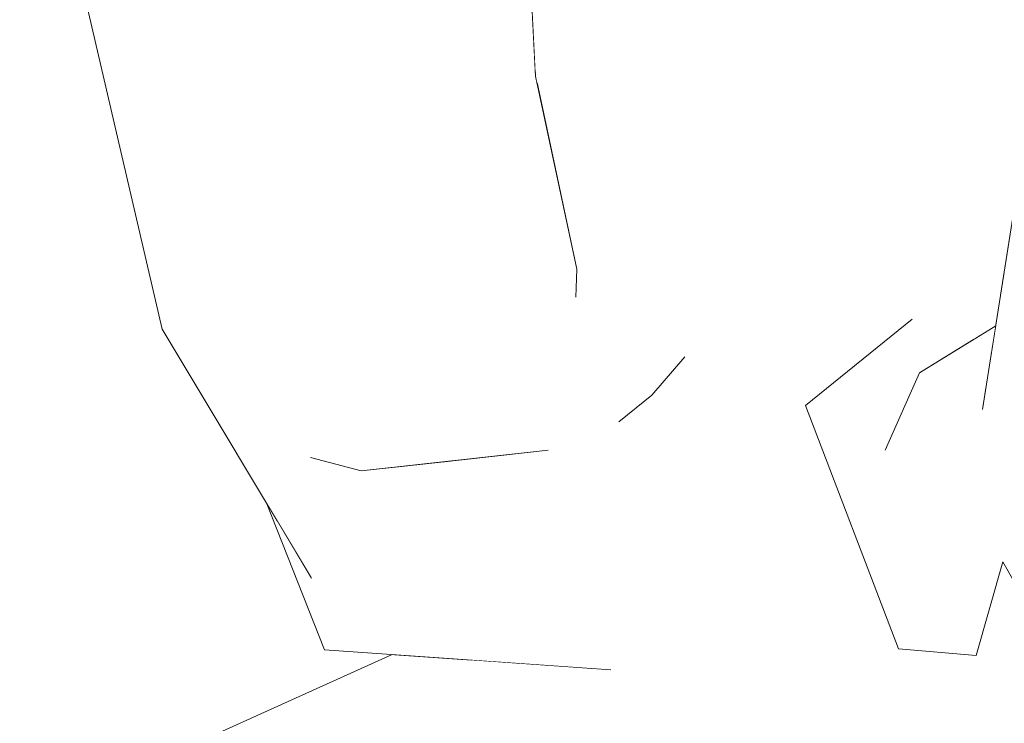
# Model space of a CAD drawing. Header units: millimetres. Extents: x 0 to 650, y -1 to 707.
# Tile 147 of 256: x 499.255 to 500.136, y 355.387 to 356.016. Entities that reach past the tile are written whole.
import ezdxf
from ezdxf.xclip import XClip

# ---------------------------------------------------------------- set-up
doc = ezdxf.new("R2010")
doc.units = ezdxf.units.MM
doc.header["$MEASUREMENT"] = 0
doc.header["$XCLIPFRAME"] = 0
doc.linetypes.add('Wipeout_Contour', pattern=[1000, 0, -1000])
doc.layers.add('Interior - Mobiliário .ARQ', color=7, linetype='Continuous')

# ---------------------------------------------------------------- blocks, each defined once
blk = doc.blocks.new('Desenho_2_2', base_point=(960.5741, 336.178))
at = {"color": 254, "linetype": 'Wipeout_Contour', "lineweight": 0, "ltscale": 2453.955329}
blk.add_wipeout([(499.71615, 355.97008), (499.71763, 355.95933), (499.80711, 355.97384), (499.80353, 356.25467)], dxfattribs=at).dxf.layer = 'Interior - Mobiliário .ARQ'
at = {"color": 254, "linetype": 'Wipeout_Contour', "lineweight": 0, "ltscale": 1840.988578}
blk.add_wipeout([(499.83009, 355.79205), (499.82035, 355.68014), (499.87977, 355.83281)], dxfattribs=at).dxf.layer = 'Interior - Mobiliário .ARQ'
at = {"color": 254, "linetype": 'Wipeout_Contour', "lineweight": 0, "ltscale": 1839.128358}
blk.add_wipeout([(499.5153, 355.6242), (499.56074, 355.61243), (499.55436, 355.6986)], dxfattribs=at).dxf.layer = 'Interior - Mobiliário .ARQ'
at = {"color": 254, "linetype": 'Wipeout_Contour', "lineweight": 0, "ltscale": 1841.200825}
blk.add_wipeout([(500.15606, 355.62178), (500.13285, 355.61497), (500.17233, 355.54793)], dxfattribs=at).dxf.layer = 'Interior - Mobiliário .ARQ'
at = {"color": 254, "linetype": 'Wipeout_Contour', "lineweight": 0, "ltscale": 1839.159445}
blk.add_wipeout([(499.5522, 355.52819), (499.72047, 355.52217), (499.70819, 355.59892)], dxfattribs=at).dxf.layer = 'Interior - Mobiliário .ARQ'
at = {"color": 254, "linetype": 'Wipeout_Contour', "lineweight": 0, "ltscale": 1839.777765}
blk.add_wipeout([(499.72901, 355.50983), (499.81348, 355.43822), (499.79516, 355.56128)], dxfattribs=at).dxf.layer = 'Interior - Mobiliário .ARQ'
at = {"color": 254, "linetype": 'Wipeout_Contour', "lineweight": 0, "ltscale": 1839.009974}
blk.add_wipeout([(499.52772, 355.45247), (499.53321, 355.46846), (499.5162, 355.51645)], dxfattribs=at).dxf.layer = 'Interior - Mobiliário .ARQ'
at = {"color": 254, "linetype": 'Wipeout_Contour', "lineweight": 0, "ltscale": 2455.963813}
blk.add_wipeout([(499.70177, 356.26212), (499.71615, 355.97008), (499.80353, 356.25467), (499.70246, 356.26428)], dxfattribs=at).dxf.layer = 'Interior - Mobiliário .ARQ'
at = {"color": 254, "linetype": 'Wipeout_Contour', "lineweight": 0, "ltscale": 1839.888952}
blk.add_wipeout([(499.43692, 355.81662), (499.39593, 355.78403), (499.5153, 355.6242)], dxfattribs=at).dxf.layer = 'Interior - Mobiliário .ARQ'
at = {"color": 254, "linetype": 'Wipeout_Contour', "lineweight": 0, "ltscale": 2454.325742}
blk.add_wipeout([(499.79109, 355.6561), (499.79516, 355.56128), (499.84992, 355.71436), (499.82035, 355.68014)], dxfattribs=at).dxf.layer = 'Interior - Mobiliário .ARQ'
at = {"color": 254, "linetype": 'Wipeout_Contour', "lineweight": 0, "ltscale": 1840.604939}
blk.add_wipeout([(500.11027, 355.44731), (500.13435, 355.53117), (500.05981, 355.70006)], dxfattribs=at).dxf.layer = 'Interior - Mobiliário .ARQ'
at = {"color": 254, "linetype": 'Wipeout_Contour', "lineweight": 0, "ltscale": 1840.303298}
blk.add_wipeout([(499.70819, 355.59892), (499.55059, 355.6052), (499.5522, 355.52819)], dxfattribs=at).dxf.layer = 'Interior - Mobiliário .ARQ'
at = {"color": 254, "linetype": 'Wipeout_Contour', "lineweight": 0, "ltscale": 1839.809456}
blk.add_wipeout([(499.47559, 355.58429), (499.52772, 355.45247), (499.48482, 355.56886)], dxfattribs=at).dxf.layer = 'Interior - Mobiliário .ARQ'
at = {"color": 254, "linetype": 'Wipeout_Contour', "lineweight": 0, "ltscale": 1840.004794}
blk.add_wipeout([(499.72901, 355.50983), (499.70734, 355.46455), (499.81049, 355.43486)], dxfattribs=at).dxf.layer = 'Interior - Mobiliário .ARQ'
at = {"color": 254, "linetype": 'Wipeout_Contour', "lineweight": 0, "ltscale": 1841.333415}
blk.add_wipeout([(499.80353, 356.25467), (499.80711, 355.97384), (499.86294, 356.0539)], dxfattribs=at).dxf.layer = 'Interior - Mobiliário .ARQ'
at = {"color": 254, "linetype": 'Wipeout_Contour', "lineweight": 0, "ltscale": 1840.527814}
blk.add_wipeout([(499.60228, 356.24625), (499.63452, 355.94568), (499.7164, 355.96512)], dxfattribs=at).dxf.layer = 'Interior - Mobiliário .ARQ'
at = {"color": 254, "linetype": 'Wipeout_Contour', "lineweight": 0, "ltscale": 1839.974968}
blk.add_wipeout([(499.43692, 355.81662), (499.55436, 355.6986), (499.47476, 355.8963)], dxfattribs=at).dxf.layer = 'Interior - Mobiliário .ARQ'
at = {"color": 254, "linetype": 'Wipeout_Contour', "lineweight": 0, "ltscale": 1841.049668}
blk.add_wipeout([(500.05981, 355.70006), (500.02913, 355.63103), (500.11027, 355.44731)], dxfattribs=at).dxf.layer = 'Interior - Mobiliário .ARQ'
at = {"color": 254, "linetype": 'Wipeout_Contour', "lineweight": 0, "ltscale": 1839.158458}
blk.add_wipeout([(499.5162, 355.51645), (499.48482, 355.56886), (499.52772, 355.45247)], dxfattribs=at).dxf.layer = 'Interior - Mobiliário .ARQ'
at = {"color": 254, "linetype": 'Wipeout_Contour', "lineweight": 0, "ltscale": 1841.348266}
blk.add_wipeout([(500.18527, 355.53213), (500.13435, 355.53117), (500.31652, 355.20712)], dxfattribs=at).dxf.layer = 'Interior - Mobiliário .ARQ'
at = {"color": 254, "linetype": 'Wipeout_Contour', "lineweight": 0, "ltscale": 1840.79816}
blk.add_wipeout([(499.7164, 355.96512), (499.70177, 356.26212), (499.60228, 356.24625)], dxfattribs=at).dxf.layer = 'Interior - Mobiliário .ARQ'
at = {"color": 254, "linetype": 'Wipeout_Contour', "lineweight": 0, "ltscale": 1839.446957}
blk.add_wipeout([(499.55436, 355.6986), (499.43692, 355.81662), (499.5153, 355.6242)], dxfattribs=at).dxf.layer = 'Interior - Mobiliário .ARQ'
at = {"color": 254, "linetype": 'Wipeout_Contour', "lineweight": 0, "ltscale": 3068.150507}
blk.add_wipeout([(500.05981, 355.70006), (500.13435, 355.53117), (500.12313, 355.64477), (500.11614, 355.66734), (500.11906, 355.686)], dxfattribs=at).dxf.layer = 'Interior - Mobiliário .ARQ'
at = {"color": 254, "linetype": 'Wipeout_Contour', "lineweight": 0, "ltscale": 2452.250439}
blk.add_wipeout([(499.70734, 355.46455), (499.52772, 355.45247), (499.78386, 355.43444), (499.81049, 355.43486)], dxfattribs=at).dxf.layer = 'Interior - Mobiliário .ARQ'
at = {"color": 254, "linetype": 'Wipeout_Contour', "lineweight": 0, "ltscale": 1841.043317}
blk.add_wipeout([(499.63452, 355.94568), (499.60228, 356.24625), (499.58268, 356.24476)], dxfattribs=at).dxf.layer = 'Interior - Mobiliário .ARQ'
at = {"color": 254, "linetype": 'Wipeout_Contour', "lineweight": 0, "ltscale": 1840.140053}
blk.add_wipeout([(499.61869, 355.9369), (499.47476, 355.8963), (499.55436, 355.6986)], dxfattribs=at).dxf.layer = 'Interior - Mobiliário .ARQ'
at = {"color": 254, "linetype": 'Wipeout_Contour', "lineweight": 0, "ltscale": 1840.734224}
blk.add_wipeout([(500.05981, 355.70006), (500.12417, 355.71851), (500.12788, 355.74214)], dxfattribs=at).dxf.layer = 'Interior - Mobiliário .ARQ'
at = {"color": 254, "linetype": 'Wipeout_Contour', "lineweight": 0, "ltscale": 1840.314}
blk.add_wipeout([(499.95777, 355.67069), (500.04106, 355.45343), (500.11027, 355.44731)], dxfattribs=at).dxf.layer = 'Interior - Mobiliário .ARQ'
at = {"color": 254, "linetype": 'Wipeout_Contour', "lineweight": 0, "ltscale": 3068.267975}
blk.add_wipeout([(500.13285, 355.61497), (500.12313, 355.64477), (500.13435, 355.53117), (500.18527, 355.53213), (500.17233, 355.54793)], dxfattribs=at).dxf.layer = 'Interior - Mobiliário .ARQ'
at = {"color": 254, "linetype": 'Wipeout_Contour', "lineweight": 0, "ltscale": 1839.95619}
blk.add_wipeout([(499.70734, 355.46455), (499.53321, 355.46846), (499.52772, 355.45247)], dxfattribs=at).dxf.layer = 'Interior - Mobiliário .ARQ'
at = {"color": 254, "linetype": 'Wipeout_Contour', "lineweight": 0, "ltscale": 1839.656727}
blk.add_wipeout([(499.47476, 355.8963), (499.37528, 356.01568), (499.43692, 355.81662)], dxfattribs=at).dxf.layer = 'Interior - Mobiliário .ARQ'
at = {"color": 254, "linetype": 'Wipeout_Contour', "lineweight": 0, "ltscale": 1840.07277}
blk.add_wipeout([(499.55436, 355.6986), (499.73466, 355.75073), (499.61869, 355.9369)], dxfattribs=at).dxf.layer = 'Interior - Mobiliário .ARQ'
at = {"color": 254, "linetype": 'Wipeout_Contour', "lineweight": 0, "ltscale": 1839.002354}
blk.add_wipeout([(499.5153, 355.6242), (499.39593, 355.78403), (499.5162, 355.51645)], dxfattribs=at).dxf.layer = 'Interior - Mobiliário .ARQ'
at = {"color": 254, "linetype": 'Wipeout_Contour', "lineweight": 0, "ltscale": 1840.651306}
blk.add_wipeout([(500.05981, 355.70006), (500.1185, 355.69169), (500.12417, 355.71851)], dxfattribs=at).dxf.layer = 'Interior - Mobiliário .ARQ'
at = {"color": 254, "linetype": 'Wipeout_Contour', "lineweight": 0, "ltscale": 1840.931677}
blk.add_wipeout([(500.11027, 355.44731), (500.02913, 355.63103), (499.95777, 355.67069)], dxfattribs=at).dxf.layer = 'Interior - Mobiliário .ARQ'
at = {"color": 254, "linetype": 'Wipeout_Contour', "lineweight": 0, "ltscale": 2451.850372}
blk.add_wipeout([(499.33524, 355.3341), (499.68721, 355.31731), (499.65929, 355.44321), (499.58832, 355.4482)], dxfattribs=at).dxf.layer = 'Interior - Mobiliário .ARQ'
at = {"layer": 'Interior - Mobiliário .ARQ', "color": 7, "linetype": 'Continuous', "lineweight": 0}
blk.add_line((499.33524, 355.3341), (499.58832, 355.4482), dxfattribs=at)
at = {"color": 254, "linetype": 'Wipeout_Contour', "lineweight": 0, "ltscale": 1839.689718}
blk.add_wipeout([(499.61869, 355.9369), (499.73466, 355.75073), (499.73404, 355.7743)], dxfattribs=at).dxf.layer = 'Interior - Mobiliário .ARQ'
at = {"color": 254, "linetype": 'Wipeout_Contour', "lineweight": 0, "ltscale": 1839.939071}
blk.add_wipeout([(499.39593, 355.78403), (499.38287, 355.73917), (499.5162, 355.51645)], dxfattribs=at).dxf.layer = 'Interior - Mobiliário .ARQ'
at = {"color": 254, "linetype": 'Wipeout_Contour', "lineweight": 0, "ltscale": 3068.795834}
blk.add_wipeout([(500.06921, 355.74957), (500.02913, 355.63103), (500.05981, 355.70006), (500.10838, 355.73008), (500.09004, 355.74909)], dxfattribs=at).dxf.layer = 'Interior - Mobiliário .ARQ'
at = {"color": 254, "linetype": 'Wipeout_Contour', "lineweight": 0, "ltscale": 1840.34764}
blk.add_wipeout([(499.72954, 355.72697), (499.5879, 355.68496), (499.59261, 355.62646)], dxfattribs=at).dxf.layer = 'Interior - Mobiliário .ARQ'
at = {"color": 254, "linetype": 'Wipeout_Contour', "lineweight": 0, "ltscale": 1840.233693}
blk.add_wipeout([(500.31652, 355.20712), (500.11027, 355.44731), (500.29753, 355.04279)], dxfattribs=at).dxf.layer = 'Interior - Mobiliário .ARQ'
at = {"color": 254, "linetype": 'Wipeout_Contour', "lineweight": 0, "ltscale": 1839.079142}
blk.add_wipeout([(499.25537, 356.28648), (499.38287, 355.73917), (499.39593, 355.78403)], dxfattribs=at).dxf.layer = 'Interior - Mobiliário .ARQ'
at = {"color": 254, "linetype": 'Wipeout_Contour', "lineweight": 0, "ltscale": 1839.906061}
blk.add_wipeout([(499.58269, 356.24476), (499.47476, 355.8963), (499.61869, 355.93691)], dxfattribs=at).dxf.layer = 'Interior - Mobiliário .ARQ'
at = {"color": 254, "linetype": 'Wipeout_Contour', "lineweight": 0, "ltscale": 1839.914101}
blk.add_wipeout([(499.73466, 355.75073), (499.75267, 355.76773), (499.75332, 355.79255)], dxfattribs=at).dxf.layer = 'Interior - Mobiliário .ARQ'
at = {"color": 254, "linetype": 'Wipeout_Contour', "lineweight": 0, "ltscale": 2454.55037}
blk.add_wipeout([(500.13211, 355.76907), (500.09004, 355.74909), (500.10838, 355.73008), (500.12788, 355.74214)], dxfattribs=at).dxf.layer = 'Interior - Mobiliário .ARQ'
at = {"color": 254, "linetype": 'Wipeout_Contour', "lineweight": 0, "ltscale": 2454.304847}
blk.add_wipeout([(499.95777, 355.67069), (500.02913, 355.63103), (500.06921, 355.74957), (500.05746, 355.74878)], dxfattribs=at).dxf.layer = 'Interior - Mobiliário .ARQ'
at = {"color": 254, "linetype": 'Wipeout_Contour', "lineweight": 0, "ltscale": 1839.426542}
blk.add_wipeout([(499.59261, 355.62646), (499.72353, 355.64089), (499.72954, 355.72697)], dxfattribs=at).dxf.layer = 'Interior - Mobiliário .ARQ'
at = {"color": 254, "linetype": 'Wipeout_Contour', "lineweight": 0, "ltscale": 1841.222501}
blk.add_wipeout([(500.13435, 355.53117), (500.11027, 355.44731), (500.31652, 355.20712)], dxfattribs=at).dxf.layer = 'Interior - Mobiliário .ARQ'
at = {"color": 254, "linetype": 'Wipeout_Contour', "lineweight": 0, "ltscale": 1840.806722}
blk.add_wipeout([(499.58269, 356.24476), (499.4296, 356.24154), (499.47476, 355.8963)], dxfattribs=at).dxf.layer = 'Interior - Mobiliário .ARQ'
at = {"color": 254, "linetype": 'Wipeout_Contour', "lineweight": 0, "ltscale": 1840.753871}
blk.add_wipeout([(499.75332, 355.79255), (499.73404, 355.7743), (499.73466, 355.75073)], dxfattribs=at).dxf.layer = 'Interior - Mobiliário .ARQ'
at = {"color": 254, "linetype": 'Wipeout_Contour', "lineweight": 0, "ltscale": 2454.389024}
blk.add_wipeout([(499.91058, 355.64079), (499.95777, 355.67069), (500.05313, 355.7479), (499.93443, 355.66002)], dxfattribs=at).dxf.layer = 'Interior - Mobiliário .ARQ'
at = {"color": 254, "linetype": 'Wipeout_Contour', "lineweight": 0, "ltscale": 1839.490055}
blk.add_wipeout([(499.72794, 355.63082), (499.63139, 355.6202), (499.7151, 355.61731)], dxfattribs=at).dxf.layer = 'Interior - Mobiliário .ARQ'
at = {"color": 254, "linetype": 'Wipeout_Contour', "lineweight": 0, "ltscale": 1840.055122}
blk.add_wipeout([(500.29753, 355.04279), (500.04106, 355.45343), (500.22437, 355.10425)], dxfattribs=at).dxf.layer = 'Interior - Mobiliário .ARQ'
at = {"color": 254, "linetype": 'Wipeout_Contour', "lineweight": 0, "ltscale": 1839.60853}
blk.add_wipeout([(499.43692, 355.81662), (499.37528, 356.01568), (499.39593, 355.78403)], dxfattribs=at).dxf.layer = 'Interior - Mobiliário .ARQ'
at = {"color": 254, "linetype": 'Wipeout_Contour', "lineweight": 0, "ltscale": 1840.286781}
blk.add_wipeout([(499.82035, 355.68014), (499.72794, 355.63082), (499.7151, 355.61731)], dxfattribs=at).dxf.layer = 'Interior - Mobiliário .ARQ'
at = {"color": 254, "linetype": 'Wipeout_Contour', "lineweight": 0, "ltscale": 1841.007218}
blk.add_wipeout([(500.11027, 355.44731), (500.04106, 355.45343), (500.29753, 355.04279)], dxfattribs=at).dxf.layer = 'Interior - Mobiliário .ARQ'
at = {"color": 254, "linetype": 'Wipeout_Contour', "lineweight": 0, "ltscale": 1840.319751}
blk.add_wipeout([(499.35189, 356.26976), (499.47476, 355.8963), (499.4296, 356.24154)], dxfattribs=at).dxf.layer = 'Interior - Mobiliário .ARQ'
at = {"color": 254, "linetype": 'Wipeout_Contour', "lineweight": 0, "ltscale": 1840.097253}
blk.add_wipeout([(499.7151, 355.61731), (499.79109, 355.6561), (499.82035, 355.68014)], dxfattribs=at).dxf.layer = 'Interior - Mobiliário .ARQ'
at = {"color": 254, "linetype": 'Wipeout_Contour', "lineweight": 0, "ltscale": 1840.153231}
blk.add_wipeout([(499.35189, 356.26976), (499.37528, 356.01568), (499.47476, 355.8963)], dxfattribs=at).dxf.layer = 'Interior - Mobiliário .ARQ'
at = {"color": 254, "linetype": 'Wipeout_Contour', "lineweight": 0, "ltscale": 1840.297045}
blk.add_wipeout([(499.82035, 355.68014), (499.83009, 355.79205), (499.75267, 355.76773)], dxfattribs=at).dxf.layer = 'Interior - Mobiliário .ARQ'
at = {"color": 254, "linetype": 'Wipeout_Contour', "lineweight": 0, "ltscale": 1839.806829}
blk.add_wipeout([(499.7151, 355.61731), (499.79516, 355.56128), (499.79109, 355.6561)], dxfattribs=at).dxf.layer = 'Interior - Mobiliário .ARQ'
at = {"color": 254, "linetype": 'Wipeout_Contour', "lineweight": 0, "ltscale": 1839.49748}
blk.add_wipeout([(499.37528, 356.01568), (499.25537, 356.28648), (499.39593, 355.78403)], dxfattribs=at).dxf.layer = 'Interior - Mobiliário .ARQ'
at = {"color": 254, "linetype": 'Wipeout_Contour', "lineweight": 0, "ltscale": 1839.863296}
blk.add_wipeout([(499.75332, 355.79255), (499.63452, 355.94568), (499.73404, 355.7743)], dxfattribs=at).dxf.layer = 'Interior - Mobiliário .ARQ'
at = {"color": 254, "linetype": 'Wipeout_Contour', "lineweight": 0, "ltscale": 1840.392743}
blk.add_wipeout([(499.87977, 355.83281), (499.82035, 355.68014), (499.84992, 355.71436)], dxfattribs=at).dxf.layer = 'Interior - Mobiliário .ARQ'
at = {"color": 254, "linetype": 'Wipeout_Contour', "lineweight": 0, "ltscale": 1839.452157}
blk.add_wipeout([(499.72794, 355.63082), (499.72353, 355.64089), (499.59261, 355.62646)], dxfattribs=at).dxf.layer = 'Interior - Mobiliário .ARQ'
at = {"color": 254, "linetype": 'Wipeout_Contour', "lineweight": 0, "ltscale": 1840.238136}
blk.add_wipeout([(499.79516, 355.56128), (499.7151, 355.61731), (499.72901, 355.50983)], dxfattribs=at).dxf.layer = 'Interior - Mobiliário .ARQ'
at = {"layer": 'Interior - Mobiliário .ARQ', "color": 7, "linetype": 'Continuous', "lineweight": 0}
blk.add_line((499.38287, 355.73917), (499.25537, 356.28648), dxfattribs=at)
at = {"color": 254, "linetype": 'Wipeout_Contour', "lineweight": 0, "ltscale": 1840.533721}
blk.add_wipeout([(499.7164, 355.96512), (499.63452, 355.94568), (499.75332, 355.79255)], dxfattribs=at).dxf.layer = 'Interior - Mobiliário .ARQ'
at = {"color": 254, "linetype": 'Wipeout_Contour', "lineweight": 0, "ltscale": 1840.324292}
blk.add_wipeout([(499.73466, 355.75073), (499.72954, 355.72697), (499.72353, 355.64089)], dxfattribs=at).dxf.layer = 'Interior - Mobiliário .ARQ'
at = {"color": 254, "linetype": 'Wipeout_Contour', "lineweight": 0, "ltscale": 1840.203121}
blk.add_wipeout([(499.59261, 355.62646), (499.56074, 355.61243), (499.72794, 355.63082)], dxfattribs=at).dxf.layer = 'Interior - Mobiliário .ARQ'
at = {"color": 254, "linetype": 'Wipeout_Contour', "lineweight": 0, "ltscale": 2453.756505}
blk.add_wipeout([(499.87949, 355.5585), (499.79516, 355.56128), (499.81891, 355.44237), (499.83585, 355.46577)], dxfattribs=at).dxf.layer = 'Interior - Mobiliário .ARQ'
at = {"color": 254, "linetype": 'Wipeout_Contour', "lineweight": 0, "ltscale": 1840.058314}
blk.add_wipeout([(499.63452, 355.94568), (499.58269, 356.24476), (499.61869, 355.9369)], dxfattribs=at).dxf.layer = 'Interior - Mobiliário .ARQ'
at = {"color": 254, "linetype": 'Wipeout_Contour', "lineweight": 0, "ltscale": 1839.978865}
blk.add_wipeout([(499.72353, 355.64089), (499.72794, 355.63082), (499.73466, 355.75073)], dxfattribs=at).dxf.layer = 'Interior - Mobiliário .ARQ'
at = {"color": 254, "linetype": 'Wipeout_Contour', "lineweight": 0, "ltscale": 2452.795184}
blk.add_wipeout([(499.79516, 355.56128), (499.87949, 355.5585), (499.88582, 355.57217), (499.84992, 355.71436)], dxfattribs=at).dxf.layer = 'Interior - Mobiliário .ARQ'
at = {"color": 254, "linetype": 'Wipeout_Contour', "lineweight": 0, "ltscale": 1840.080214}
blk.add_wipeout([(499.55436, 355.6986), (499.5879, 355.68496), (499.72954, 355.72697)], dxfattribs=at).dxf.layer = 'Interior - Mobiliário .ARQ'
at = {"color": 254, "linetype": 'Wipeout_Contour', "lineweight": 0, "ltscale": 1839.729805}
blk.add_wipeout([(499.72954, 355.72697), (499.73466, 355.75073), (499.55436, 355.6986)], dxfattribs=at).dxf.layer = 'Interior - Mobiliário .ARQ'
at = {"color": 254, "linetype": 'Wipeout_Contour', "lineweight": 0, "ltscale": 1839.251234}
blk.add_wipeout([(499.56074, 355.61243), (499.59261, 355.62646), (499.5879, 355.68496)], dxfattribs=at).dxf.layer = 'Interior - Mobiliário .ARQ'
at = {"color": 254, "linetype": 'Wipeout_Contour', "lineweight": 0, "ltscale": 1840.636631}
blk.add_wipeout([(499.75267, 355.76773), (499.73466, 355.75073), (499.72794, 355.63082)], dxfattribs=at).dxf.layer = 'Interior - Mobiliário .ARQ'
at = {"color": 254, "linetype": 'Wipeout_Contour', "lineweight": 0, "ltscale": 1840.176752}
blk.add_wipeout([(499.5879, 355.68496), (499.55436, 355.6986), (499.56074, 355.61243)], dxfattribs=at).dxf.layer = 'Interior - Mobiliário .ARQ'
at = {"color": 254, "linetype": 'Wipeout_Contour', "lineweight": 0, "ltscale": 1840.369619}
blk.add_wipeout([(499.72794, 355.63082), (499.82035, 355.68014), (499.75267, 355.76773)], dxfattribs=at).dxf.layer = 'Interior - Mobiliário .ARQ'
at = {"color": 254, "linetype": 'Wipeout_Contour', "lineweight": 0, "ltscale": 3066.660856}
blk.add_wipeout([(499.5153, 355.6242), (499.55059, 355.6052), (499.70819, 355.59892), (499.58488, 355.61508), (499.56074, 355.61243)], dxfattribs=at).dxf.layer = 'Interior - Mobiliário .ARQ'
at = {"layer": 'Interior - Mobiliário .ARQ', "color": 7, "linetype": 'Continuous', "lineweight": 0}
blk.add_line((499.79109, 355.6561), (499.82035, 355.68014), dxfattribs=at)
at = {"color": 254, "linetype": 'Wipeout_Contour', "lineweight": 0, "ltscale": 1840.21062}
blk.add_wipeout([(499.80711, 355.97384), (499.75267, 355.76773), (499.83009, 355.79205)], dxfattribs=at).dxf.layer = 'Interior - Mobiliário .ARQ'
at = {"color": 254, "linetype": 'Wipeout_Contour', "lineweight": 0, "ltscale": 2453.260935}
blk.add_wipeout([(499.63139, 355.6202), (499.58488, 355.61508), (499.70819, 355.59892), (499.7151, 355.61731)], dxfattribs=at).dxf.layer = 'Interior - Mobiliário .ARQ'
at = {"color": 254, "linetype": 'Wipeout_Contour', "lineweight": 0, "ltscale": 1838.873056}
blk.add_wipeout([(499.55059, 355.6052), (499.5162, 355.51645), (499.5522, 355.52819)], dxfattribs=at).dxf.layer = 'Interior - Mobiliário .ARQ'
at = {"color": 254, "linetype": 'Wipeout_Contour', "lineweight": 0, "ltscale": 2454.269908}
blk.add_wipeout([(499.80711, 355.97384), (499.71763, 355.95933), (499.75332, 355.79255), (499.75267, 355.76773)], dxfattribs=at).dxf.layer = 'Interior - Mobiliário .ARQ'
at = {"color": 254, "linetype": 'Wipeout_Contour', "lineweight": 0, "ltscale": 1840.057019}
blk.add_wipeout([(499.55059, 355.6052), (499.5153, 355.6242), (499.5162, 355.51645)], dxfattribs=at).dxf.layer = 'Interior - Mobiliário .ARQ'
at = {"layer": 'Interior - Mobiliário .ARQ', "color": 7, "linetype": 'Continuous', "lineweight": 0}
for p, q in [((499.70177, 356.26212), (499.7164, 355.96512)), ((499.75267, 355.76773), (499.75332, 355.79255)), ((499.5153, 355.6242), (499.56074, 355.61243))]:
    blk.add_line(p, q, dxfattribs=at)
at = {"color": 254, "linetype": 'Wipeout_Contour', "lineweight": 0, "ltscale": 1840.728269}
blk.add_wipeout([(499.87977, 355.83281), (499.80711, 355.97384), (499.83009, 355.79205)], dxfattribs=at).dxf.layer = 'Interior - Mobiliário .ARQ'
at = {"color": 254, "linetype": 'Wipeout_Contour', "lineweight": 0, "ltscale": 1840.896616}
blk.add_wipeout([(499.63452, 355.94568), (499.61869, 355.9369), (499.73404, 355.7743)], dxfattribs=at).dxf.layer = 'Interior - Mobiliário .ARQ'
at = {"color": 254, "linetype": 'Wipeout_Contour', "lineweight": 0, "ltscale": 1839.448094}
blk.add_wipeout([(499.72047, 355.52217), (499.5522, 355.52819), (499.72901, 355.50983)], dxfattribs=at).dxf.layer = 'Interior - Mobiliário .ARQ'
at = {"layer": 'Interior - Mobiliário .ARQ', "color": 7, "linetype": 'Continuous', "lineweight": 0}
blk.add_line((499.75332, 355.79255), (499.7164, 355.96512), dxfattribs=at)
at = {"color": 254, "linetype": 'Wipeout_Contour', "lineweight": 0, "ltscale": 1840.778606}
blk.add_wipeout([(499.86294, 356.0539), (499.80711, 355.97384), (499.87977, 355.83281)], dxfattribs=at).dxf.layer = 'Interior - Mobiliário .ARQ'
at = {"color": 254, "linetype": 'Wipeout_Contour', "lineweight": 0, "ltscale": 1839.735609}
blk.add_wipeout([(499.5162, 355.51645), (499.72901, 355.50983), (499.5522, 355.52819)], dxfattribs=at).dxf.layer = 'Interior - Mobiliário .ARQ'
at = {"color": 254, "linetype": 'Wipeout_Contour', "lineweight": 0, "ltscale": 1840.062425}
blk.add_wipeout([(499.7151, 355.61731), (499.70819, 355.59892), (499.72047, 355.52217)], dxfattribs=at).dxf.layer = 'Interior - Mobiliário .ARQ'
at = {"color": 254, "linetype": 'Wipeout_Contour', "lineweight": 0, "ltscale": 1839.541591}
blk.add_wipeout([(499.5162, 355.51645), (499.53321, 355.46846), (499.70734, 355.46455)], dxfattribs=at).dxf.layer = 'Interior - Mobiliário .ARQ'
at = {"color": 254, "linetype": 'Wipeout_Contour', "lineweight": 0, "ltscale": 1839.77079}
blk.add_wipeout([(499.72901, 355.50983), (499.7151, 355.61731), (499.72047, 355.52217)], dxfattribs=at).dxf.layer = 'Interior - Mobiliário .ARQ'
at = {"layer": 'Interior - Mobiliário .ARQ', "color": 7, "linetype": 'Continuous', "lineweight": 0}
blk.add_line((499.56074, 355.61243), (499.72794, 355.63082), dxfattribs=at)
at = {"color": 254, "linetype": 'Wipeout_Contour', "lineweight": 0, "ltscale": 1839.527949}
blk.add_wipeout([(499.70734, 355.46455), (499.72901, 355.50983), (499.5162, 355.51645)], dxfattribs=at).dxf.layer = 'Interior - Mobiliário .ARQ'
at = {"layer": 'Interior - Mobiliário .ARQ', "color": 7, "linetype": 'Continuous', "lineweight": 0}
for p, q in [((499.5162, 355.51645), (499.38287, 355.73917)), ((499.52772, 355.45247), (499.47559, 355.58429))]:
    blk.add_line(p, q, dxfattribs=at)
at = {"color": 254, "linetype": 'Wipeout_Contour', "lineweight": 0, "ltscale": 4294.733236}
blk.add_wipeout([(499.78386, 355.43444), (499.65929, 355.44321), (499.68721, 355.31731), (500.04106, 355.45343), (499.83585, 355.46577), (499.81891, 355.44237), (499.81049, 355.43486)], dxfattribs=at).dxf.layer = 'Interior - Mobiliário .ARQ'
at = {"color": 254, "linetype": 'Wipeout_Contour', "lineweight": 0, "ltscale": 3681.249051}
blk.add_wipeout([(499.83585, 355.46577), (500.04106, 355.45343), (499.95777, 355.67069), (499.91058, 355.64079), (499.88582, 355.57217), (499.87949, 355.5585)], dxfattribs=at).dxf.layer = 'Interior - Mobiliário .ARQ'
at = {"color": 254, "linetype": 'Wipeout_Contour', "lineweight": 0, "ltscale": 1840.967406}
blk.add_wipeout([(499.93443, 355.66002), (500.05313, 355.7479), (500.14423, 356.12359)], dxfattribs=at).dxf.layer = 'Interior - Mobiliário .ARQ'
at = {"color": 254, "linetype": 'Wipeout_Contour', "lineweight": 0, "ltscale": 1839.848209}
blk.add_wipeout([(500.04106, 355.45343), (499.82954, 354.98129), (500.22437, 355.10425)], dxfattribs=at).dxf.layer = 'Interior - Mobiliário .ARQ'
at = {"layer": 'Interior - Mobiliário .ARQ', "color": 7, "linetype": 'Continuous', "lineweight": 0}
for p, q in [((500.11027, 355.44731), (500.13435, 355.53117)), ((500.13435, 355.53117), (500.31652, 355.20712))]:
    blk.add_line(p, q, dxfattribs=at)
at = {"color": 254, "linetype": 'Wipeout_Contour', "lineweight": 0, "ltscale": 2455.594722}
blk.add_wipeout([(500.04124, 356.43445), (499.86294, 356.0539), (499.87977, 355.83281), (500.05172, 356.4023)], dxfattribs=at).dxf.layer = 'Interior - Mobiliário .ARQ'
at = {"color": 254, "linetype": 'Wipeout_Contour', "lineweight": 0, "ltscale": 1839.903933}
blk.add_wipeout([(499.68721, 355.31731), (499.82954, 354.98129), (500.04106, 355.45343)], dxfattribs=at).dxf.layer = 'Interior - Mobiliário .ARQ'
at = {"layer": 'Interior - Mobiliário .ARQ', "color": 7, "linetype": 'Continuous', "lineweight": 0}
for p, q in [((499.78386, 355.43444), (499.52772, 355.45247)), ((500.11027, 355.44731), (500.04106, 355.45343))]:
    blk.add_line(p, q, dxfattribs=at)
at = {"color": 254, "linetype": 'Wipeout_Contour', "lineweight": 0, "ltscale": 1841.607362}
blk.add_wipeout([(500.05172, 356.4023), (499.87977, 355.83281), (500.05722, 356.38543)], dxfattribs=at).dxf.layer = 'Interior - Mobiliário .ARQ'
at = {"color": 254, "linetype": 'Wipeout_Contour', "lineweight": 0, "ltscale": 1841.255193}
blk.add_wipeout([(499.84992, 355.71436), (500.05736, 356.38501), (499.87977, 355.8328)], dxfattribs=at).dxf.layer = 'Interior - Mobiliário .ARQ'
at = {"color": 254, "linetype": 'Wipeout_Contour', "lineweight": 0, "ltscale": 2455.350889}
blk.add_wipeout([(500.05736, 356.38501), (499.84992, 355.71436), (500.14165, 356.13453), (500.09914, 356.2568)], dxfattribs=at).dxf.layer = 'Interior - Mobiliário .ARQ'
at = {"color": 254, "linetype": 'Wipeout_Contour', "lineweight": 0, "ltscale": 3068.132536}
blk.add_wipeout([(499.84992, 355.71436), (499.88582, 355.57217), (499.91058, 355.64079), (499.93443, 355.66002), (500.1428, 356.13085)], dxfattribs=at).dxf.layer = 'Interior - Mobiliário .ARQ'
at = {"layer": 'Interior - Mobiliário .ARQ', "color": 7, "linetype": 'Continuous', "lineweight": 0}
for p, q in [((499.84992, 355.71436), (499.82035, 355.68014)), ((500.02913, 355.63103), (500.05981, 355.70006)), ((500.04106, 355.45343), (499.95777, 355.67069))]:
    blk.add_line(p, q, dxfattribs=at)
at = {"color": 254, "linetype": 'Wipeout_Contour', "lineweight": 0, "ltscale": 4295.82562}
blk.add_wipeout([(500.05746, 355.74878), (500.06921, 355.74957), (500.09004, 355.74909), (500.13211, 355.76907), (500.16677, 355.98988), (500.16188, 356.03347), (500.14423, 356.12359)], dxfattribs=at).dxf.layer = 'Interior - Mobiliário .ARQ'
at = {"layer": 'Interior - Mobiliário .ARQ', "color": 7, "linetype": 'Continuous', "lineweight": 0}
blk.add_line((499.95777, 355.67069), (500.05313, 355.7479), dxfattribs=at)
at = {"color": 254, "linetype": 'Wipeout_Contour', "lineweight": 0, "ltscale": 3068.170561}
blk.add_wipeout([(500.11614, 355.66734), (500.12313, 355.64477), (500.13285, 355.61497), (500.15606, 355.62178), (500.16876, 356.00165)], dxfattribs=at).dxf.layer = 'Interior - Mobiliário .ARQ'
at = {"layer": 'Interior - Mobiliário .ARQ', "color": 7, "linetype": 'Continuous', "lineweight": 0}
for p, q in [((500.1688, 356.00284), (500.11614, 355.66734)), ((500.12788, 355.74214), (500.05981, 355.70006))]:
    blk.add_line(p, q, dxfattribs=at)

msp = doc.modelspace()

# ---------------------------------------------------------------- block references
at = {"color": 7, "linetype": 'Continuous', "lineweight": 0}
ref = msp.add_blockref('Desenho_2_2', (960.5741, 336.178), dxfattribs=at)
XClip(ref).set_block_clipping_path([(351.923237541, 325.8360772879), (633.5139366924, 392.5007536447)])

doc.saveas('drawing.dxf')
